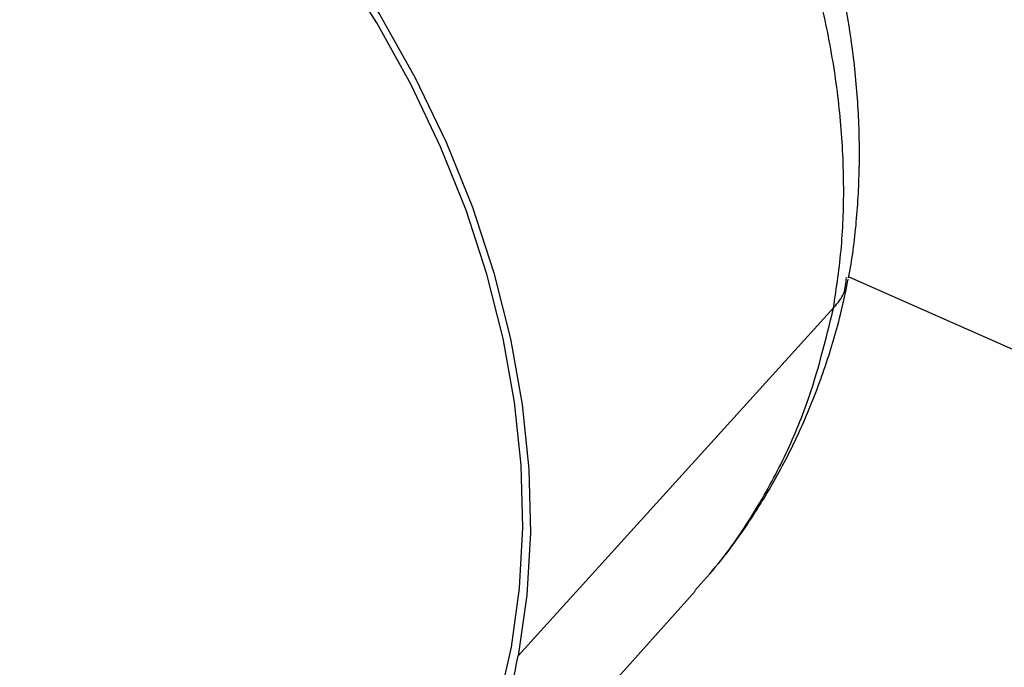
# Model space of a CAD drawing. Header units: inches. Extents: x 0.6 to 16.3, y 0.2 to 11.5.
# Tile 25 of 30: x 14.886 to 15.39, y 10.023 to 10.355. Entities that reach past the tile are written whole.
import ezdxf

# ---------------------------------------------------------------- set-up
doc = ezdxf.new("R2010")
doc.units = ezdxf.units.IN
doc.header["$MEASUREMENT"] = 0

msp = doc.modelspace()

# ---------------------------------------------------------------- linework, layer by layer
at = {"color": 7, "linetype": 'Continuous', "lineweight": 25}
for p, q in [((15.31032625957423, 10.22312926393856), (15.52107598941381, 10.13027990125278)), ((15.14094392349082, 10.02922420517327), (15.30255177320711, 10.20727568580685)), ((15.12214110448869, 9.940050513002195), (15.23170013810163, 10.06232846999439))]:
    msp.add_line(p, q, dxfattribs=at)
at = {"color": 7, "linetype": 'Continuous', "lineweight": 25, "flags": 128}
for points in [[(15.06442506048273, 9.88235241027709), (15.08084258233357, 9.901928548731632), (15.09678911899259, 9.92514354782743), (15.11050709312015, 9.950069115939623), (15.12191558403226, 9.97655822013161), (15.13094729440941, 10.00445460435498), (15.1375489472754, 10.03359371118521), (15.1416816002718, 10.06380365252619), (15.14332087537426, 10.09490622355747), (15.1424571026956, 10.12671795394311), (15.13909537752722, 10.1590511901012), (15.13325553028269, 10.19171520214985), (15.12497200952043, 10.22451730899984), (15.11429367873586, 10.25726401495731), (15.10128352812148, 10.28976215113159), (15.08601830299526, 10.32182001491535), (15.06858805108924, 10.35324850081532), (15.04909559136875, 10.38386221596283), (15.02765590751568, 10.41348057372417), (15.0043954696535, 10.44192885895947), (14.97945148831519, 10.46903925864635), (14.95297110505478, 10.49465185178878)], [(14.97767878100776, 10.47565500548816), (15.00355363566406, 10.44802703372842), (15.02768942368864, 10.41897568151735), (15.04993864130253, 10.38867849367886), (15.0701653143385, 10.35732062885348), (15.08824582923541, 10.3250937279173), (15.10406968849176, 10.29219474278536), (15.11754018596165, 10.25882473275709), (15.128574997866, 10.22518763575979), (15.13710668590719, 10.19148902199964), (15.14308310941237, 10.1579348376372), (15.14646774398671, 10.12473014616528), (15.14723990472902, 10.09207787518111), (15.14539487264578, 10.06017757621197), (15.14094392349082, 10.02922420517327)]]:
    msp.add_lwpolyline(points, dxfattribs=at)
at = {"color": 7, "linetype": 'Continuous', "lineweight": 25}
msp.add_arc((14.83530234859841, 10.08461912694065), 0.3106209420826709, 326.0768169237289, 349.727143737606, dxfattribs=at)
for points, knots in [([(15.31023315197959, 10.22261309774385), (15.31067206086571, 10.22497301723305), (15.31286742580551, 10.23677702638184), (15.31512954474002, 10.25857785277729), (15.31621197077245, 10.28814377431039), (15.31491152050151, 10.31827754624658), (15.31134762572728, 10.34880203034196), (15.30550216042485, 10.37955432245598), (15.29741590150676, 10.41035489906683), (15.28713495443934, 10.44102790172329), (15.27472331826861, 10.47139962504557), (15.26025714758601, 10.50130148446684), (15.24382386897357, 10.53057088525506), (15.225519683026, 10.55905269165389), (15.20544779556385, 10.58659939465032), (15.18371712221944, 10.61307068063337), (15.16044215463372, 10.63833218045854), (15.13574249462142, 10.66225522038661), (15.10974292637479, 10.68471632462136), (15.08257296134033, 10.70559754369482), (15.05436659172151, 10.72478660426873), (15.02526181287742, 10.74217722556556), (14.99540112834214, 10.7576689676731), (14.96493208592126, 10.77116745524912), (14.93400937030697, 10.78258439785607), (14.90279492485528, 10.79183930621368), (14.87145865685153, 10.79886127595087), (14.84017730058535, 10.80359146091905), (14.80913472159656, 10.8059855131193), (14.778520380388, 10.80601651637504), (14.74852618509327, 10.80367801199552), (14.7193430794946, 10.79898507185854), (14.69115333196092, 10.79197800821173), (14.66413611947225, 10.78270920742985), (14.63842542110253, 10.77128397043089), (14.61424907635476, 10.75769482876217), (14.59411117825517, 10.7442222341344), (14.58276907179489, 10.7345076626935), (14.57834719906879, 10.73072030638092)], [0, 0, 0, 0, 0.007002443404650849, 0.03502530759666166, 0.06317494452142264, 0.09151573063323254, 0.120023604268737, 0.148669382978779, 0.1774220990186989, 0.2062523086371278, 0.2351344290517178, 0.2640480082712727, 0.2929770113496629, 0.3219104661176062, 0.3508444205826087, 0.3797782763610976, 0.4087139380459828, 0.437655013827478, 0.4666060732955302, 0.4955706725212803, 0.5245531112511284, 0.5535570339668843, 0.5825843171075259, 0.6116341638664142, 0.6407021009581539, 0.6697748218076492, 0.698835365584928, 0.7278603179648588, 0.7568199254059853, 0.7856793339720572, 0.8144011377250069, 0.8429491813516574, 0.8712931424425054, 0.8994130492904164, 0.9273027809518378, 0.9549718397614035, 0.9824451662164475, 1, 1, 1, 1]), ([(14.61676824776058, 10.19500691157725), (14.63965551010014, 10.21939916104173), (14.69544724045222, 10.2788595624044), (14.80390630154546, 10.39483867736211), (14.88936254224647, 10.4869009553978), (14.94199627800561, 10.54360344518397)], [0, 0, 0, 0, 0.2108319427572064, 0.5139399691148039, 0.9999999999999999, 0.9999999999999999, 0.9999999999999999, 0.9999999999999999]), ([(14.95297110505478, 10.49465185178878), (14.90072249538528, 10.43905882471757), (14.81589324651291, 10.34879968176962), (14.71747920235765, 10.24497337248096), (14.67152471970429, 10.19660917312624), (14.65837634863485, 10.18277134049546)], [0, 0, 0, 0, 0.5337631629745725, 0.8666015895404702, 1, 1, 1, 1]), ([(15.23154245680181, 10.06257207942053), (15.23563839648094, 10.06713438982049), (15.24598598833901, 10.07866017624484), (15.2604651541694, 10.09901035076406), (15.27512499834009, 10.12323528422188), (15.28769536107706, 10.148888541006), (15.29812936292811, 10.17578995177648), (15.3055697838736, 10.20023207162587), (15.30882369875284, 10.21589488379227), (15.31007988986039, 10.22194159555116)], [0, 0, 0, 0, 0.1036392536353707, 0.2618243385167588, 0.4202699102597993, 0.5791934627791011, 0.7387764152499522, 0.8991532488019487, 0.9999999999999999, 0.9999999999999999, 0.9999999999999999, 0.9999999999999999]), ([(15.30255177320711, 10.20727568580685), (15.30264806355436, 10.20738279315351), (15.30476707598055, 10.20973984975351), (15.30856153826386, 10.21456162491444), (15.30896117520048, 10.22006617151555), (15.30916005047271, 10.22280545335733)], [0, 0, 0, 0, 0.02335597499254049, 0.5139829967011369, 1, 1, 1, 1])]:
    msp.add_open_spline(points, degree=3, knots=knots, dxfattribs=at)
at = {"color": 8, "linetype": 'Continuous', "lineweight": 25}
for points, knots in [([(15.30255177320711, 10.20727568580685), (15.30408753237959, 10.21763745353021), (15.307159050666, 10.23836098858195), (15.30818387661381, 10.27111970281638), (15.30645641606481, 10.30493965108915), (15.3017047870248, 10.33937926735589), (15.29411842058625, 10.37382394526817), (15.28375646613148, 10.40836510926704), (15.27050032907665, 10.44309019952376), (15.25453591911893, 10.47741101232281), (15.23616655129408, 10.51075904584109), (15.21542998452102, 10.54324818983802), (15.19218901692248, 10.57493270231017), (15.16680710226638, 10.60526117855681), (15.13973745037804, 10.63374473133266), (15.11097271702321, 10.6605154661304), (15.08037735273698, 10.6855839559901), (15.04844899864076, 10.70850012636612), (15.01573941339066, 10.7289098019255), (14.98219658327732, 10.74694834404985), (14.94770291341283, 10.76258013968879), (14.91283183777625, 10.77550783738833), (14.87817110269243, 10.78555138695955), (14.84362989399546, 10.79283369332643), (14.8091236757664, 10.79727668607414), (14.77523573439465, 10.798767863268), (14.7425242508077, 10.79732049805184), (14.71086896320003, 10.79303225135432), (14.68023357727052, 10.78578741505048), (14.6511279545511, 10.77568903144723), (14.62408650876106, 10.76286766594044), (14.5995508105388, 10.74815724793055), (14.58512482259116, 10.73641166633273), (14.57817342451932, 10.73075186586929)], [0, 0, 0, 0, 0.03193151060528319, 0.0638630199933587, 0.09672225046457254, 0.1295814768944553, 0.1615130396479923, 0.1934445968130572, 0.2263043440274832, 0.2591640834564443, 0.2910867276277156, 0.3230093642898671, 0.3558601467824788, 0.3887109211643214, 0.4206210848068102, 0.4525312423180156, 0.4853691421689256, 0.518207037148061, 0.5501056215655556, 0.5820042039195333, 0.6148298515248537, 0.6476554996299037, 0.6795484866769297, 0.7114414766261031, 0.7442608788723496, 0.77708028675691, 0.808976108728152, 0.8408719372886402, 0.8736938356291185, 0.9065157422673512, 0.938421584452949, 0.9703274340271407, 1, 1, 1, 1]), ([(15.23141232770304, 10.06258264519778), (15.23554982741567, 10.06715276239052), (15.24643660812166, 10.07917786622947), (15.26158480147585, 10.10133116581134), (15.27679944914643, 10.12868795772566), (15.29183687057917, 10.16350032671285), (15.29850514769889, 10.1907433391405), (15.30255177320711, 10.20727568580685)], [0, 0, 0, 0, 0.1165575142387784, 0.3066915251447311, 0.5023456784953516, 0.6979998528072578, 1, 1, 1, 1])]:
    msp.add_open_spline(points, degree=3, knots=knots, dxfattribs=at)

doc.saveas('drawing.dxf')
